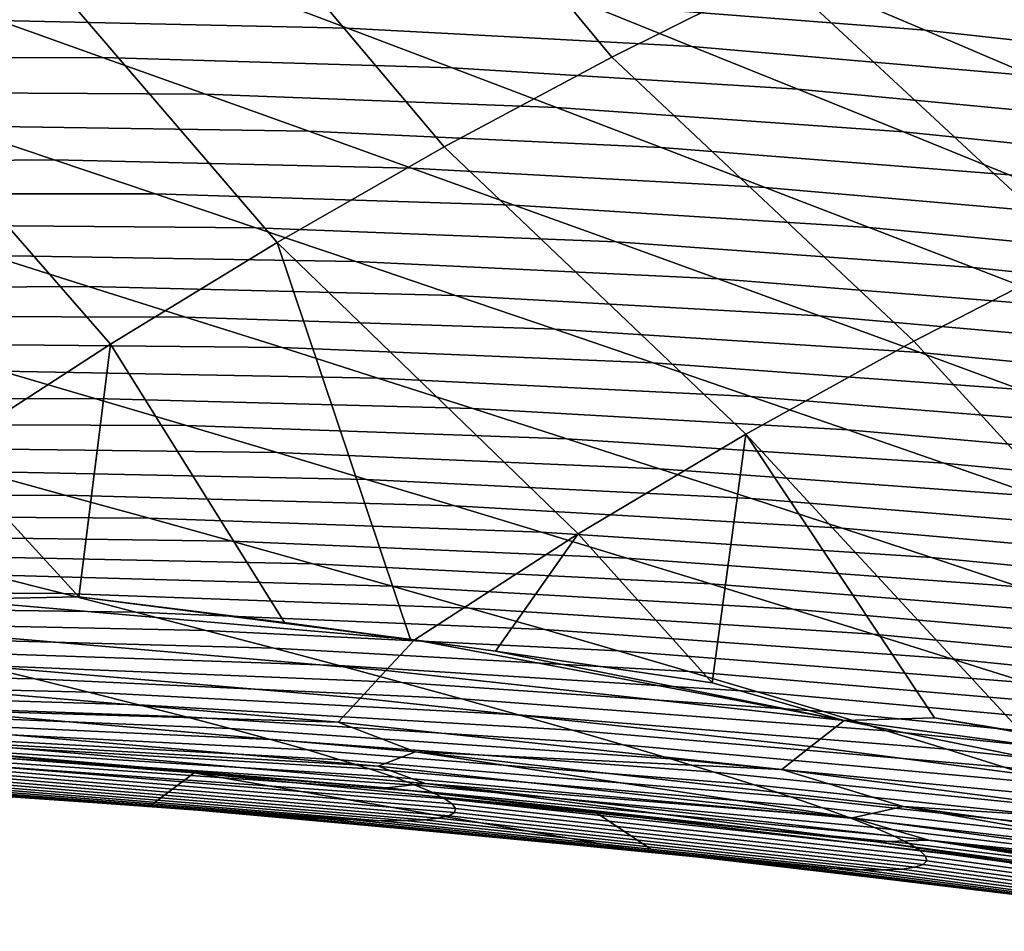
# Model space of a CAD drawing. Header units: metres. Extents: x -167 to 28, y -27 to 27.
# Tile 80 of 256: x -30.92 to -28.17, y -20.19 to -17.65. Entities that reach past the tile are written whole.
import ezdxf

# ---------------------------------------------------------------- set-up
doc = ezdxf.new("R2010")
doc.units = ezdxf.units.M
doc.layers.add('solid_12_065_021_XXX', color=7, linetype='CONTINUOUS')

msp = doc.modelspace()

# ---------------------------------------------------------------- linework, layer by layer
at = {"layer": 'solid_12_065_021_XXX'}
for points in [[(-28.802349, -17.519161, 92.426788), (-29.507614, -16.654938, 93.024841), (-29.98945, -16.883678, 92.822823), (-29.269022, -17.751949, 92.220901)], [(-29.269022, -17.751949, 92.220901), (-29.98945, -16.883678, 92.822823), (-30.472395, -17.130133, 92.645836), (-29.736448, -18.002401, 92.038826)], [(-27.028131, -17.882729, 92.379395), (-27.876478, -17.109121, 92.907631), (-28.337734, -17.304684, 92.655914), (-27.490917, -18.083519, 92.11026)], [(-29.736448, -18.002401, 92.038826), (-30.472395, -17.130133, 92.645836), (-30.955051, -17.393591, 92.4944), (-30.20332, -18.269815, 91.881073)], [(-27.490917, -18.083519, 92.11026), (-28.337734, -17.304684, 92.655914), (-28.802349, -17.519161, 92.426788), (-27.95715, -18.304684, 91.864014)], [(-30.20332, -18.269815, 91.881073), (-30.955051, -17.393591, 92.4944), (-31.43602, -17.673288, 92.368942), (-30.668329, -18.553442, 91.748085)], [(-29.340631, -17.602858, 68.234421), (-29.63607, -17.484118, 68.230415), (-28.692307, -17.549232, 67.260117), (-28.393915, -17.676279, 67.267593)], [(-27.95715, -18.304684, 91.864014), (-28.802349, -17.519161, 92.426788), (-29.269022, -17.751949, 92.220901), (-28.425472, -18.545582, 91.641388)], [(-30.980194, -17.65004, 70.138687), (-31.269583, -17.547382, 70.137184), (-30.299393, -17.559883, 69.191154), (-30.006971, -17.670692, 69.195915)], [(-30.006971, -17.670692, 69.195915), (-30.299393, -17.559883, 69.191154), (-29.340631, -17.602858, 68.234421), (-29.045116, -17.721935, 68.242699)], [(-28.393915, -17.676279, 67.267593), (-28.692307, -17.549232, 67.260117), (-27.761255, -17.644638, 66.28009), (-27.459846, -17.780102, 66.291306)], [(-29.045116, -17.721935, 68.242699), (-29.340631, -17.602858, 68.234421), (-28.393915, -17.676279, 67.267593), (-28.09524, -17.803734, 67.279663)], [(-31.678362, -17.754694, 71.072411), (-31.964157, -17.659988, 71.070419), (-30.980194, -17.65004, 70.138687), (-30.691221, -17.752855, 70.14399)], [(-30.691221, -17.752855, 70.14399), (-30.980194, -17.65004, 70.138687), (-30.006971, -17.670692, 69.195915), (-29.714758, -17.781734, 69.204796)], [(-30.668329, -18.553442, 91.748085), (-31.43602, -17.673288, 92.368942), (-31.91391, -17.968414, 92.269844), (-31.130177, -18.852489, 91.640228)], [(-29.714758, -17.781734, 69.204796), (-30.006971, -17.670692, 69.195915), (-29.045116, -17.721935, 68.242699), (-28.749592, -17.841316, 68.255417)], [(-28.09524, -17.803734, 67.279663), (-28.393915, -17.676279, 67.267593), (-27.459846, -17.780102, 66.291306), (-27.157949, -17.916037, 66.307404)], [(-28.749592, -17.841316, 68.255417), (-29.045116, -17.721935, 68.242699), (-28.09524, -17.803734, 67.279663), (-27.796345, -17.931561, 67.296471)], [(-31.393303, -17.849457, 71.078026), (-31.678362, -17.754694, 71.072411), (-30.691221, -17.752855, 70.14399), (-30.402765, -17.855803, 70.153252)], [(-30.402765, -17.855803, 70.153252), (-30.691221, -17.752855, 70.14399), (-29.714758, -17.781734, 69.204796), (-29.422836, -17.892982, 69.217964)], [(-28.425472, -18.545582, 91.641388), (-29.269022, -17.751949, 92.220901), (-29.736448, -18.002401, 92.038826), (-28.894522, -18.80551, 91.443008)], [(-29.422836, -17.892982, 69.217964), (-29.714758, -17.781734, 69.204796), (-28.749592, -17.841316, 68.255417), (-28.454145, -17.960972, 68.272751)], [(-28.454145, -17.960972, 68.272751), (-28.749592, -17.841316, 68.255417), (-27.796345, -17.931561, 67.296471), (-27.497307, -18.059727, 67.318222)], [(-31.109089, -17.944252, 71.087418), (-31.393303, -17.849457, 71.078026), (-30.402765, -17.855803, 70.153252), (-30.114929, -17.958858, 70.166634)], [(-30.114929, -17.958858, 70.166634), (-30.402765, -17.855803, 70.153252), (-29.422836, -17.892982, 69.217964), (-29.131313, -18.004408, 69.235588)], [(-29.131313, -18.004408, 69.235588), (-29.422836, -17.892982, 69.217964), (-28.454145, -17.960972, 68.272751), (-28.158871, -18.080872, 68.294891)], [(-31.833691, -18.047186, 72.006584), (-32.113159, -17.9606, 71.997353), (-31.109089, -17.944252, 71.087418), (-30.825836, -18.039055, 71.100731)], [(-30.825836, -18.039055, 71.100731), (-31.109089, -17.944252, 71.087418), (-30.114929, -17.958858, 70.166634), (-29.827824, -18.061991, 70.184296)], [(-29.827824, -18.061991, 70.184296), (-30.114929, -17.958858, 70.166634), (-29.131313, -18.004408, 69.235588), (-28.84029, -18.115976, 69.257866)], [(-28.158871, -18.080872, 68.294891), (-28.454145, -17.960972, 68.272751), (-27.497307, -18.059727, 67.318222), (-27.198223, -18.1882, 67.345131)], [(-28.894522, -18.80551, 91.443008), (-29.736448, -18.002401, 92.038826), (-30.20332, -18.269815, 91.881073), (-29.362936, -19.083712, 91.269478)], [(-28.84029, -18.115976, 69.257866), (-29.131313, -18.004408, 69.235588), (-28.158871, -18.080872, 68.294891), (-27.863869, -18.200979, 68.322037)], [(-31.555531, -18.133675, 72.019524), (-31.833691, -18.047186, 72.006584), (-30.825836, -18.039055, 71.100731), (-30.543653, -18.133833, 71.118134)], [(-30.543653, -18.133833, 71.118134), (-30.825836, -18.039055, 71.100731), (-29.827824, -18.061991, 70.184296), (-29.541552, -18.165165, 70.206421)], [(-29.541552, -18.165165, 70.206421), (-29.827824, -18.061991, 70.184296), (-28.84029, -18.115976, 69.257866), (-28.549866, -18.227654, 69.284973)], [(-28.549866, -18.227654, 69.284973), (-28.84029, -18.115976, 69.257866), (-27.863869, -18.200979, 68.322037), (-27.569229, -18.321255, 68.354385)], [(-31.278797, -18.220037, 72.036308), (-31.555531, -18.133675, 72.019524), (-30.543653, -18.133833, 71.118134), (-30.262655, -18.22855, 71.139763)], [(-30.262655, -18.22855, 71.139763), (-30.543653, -18.133833, 71.118134), (-29.541552, -18.165165, 70.206421), (-29.256222, -18.268343, 70.233162)], [(-29.256222, -18.268343, 70.233162), (-29.541552, -18.165165, 70.206421), (-28.549866, -18.227654, 69.284973), (-28.260143, -18.339392, 69.317093)], [(-31.003635, -18.30624, 72.057091), (-31.278797, -18.220037, 72.036308), (-30.262655, -18.22855, 71.139763), (-29.982981, -18.323172, 71.16581)], [(-28.260143, -18.339392, 69.317093), (-28.549866, -18.227654, 69.284973), (-27.569229, -18.321255, 68.354385), (-27.275053, -18.441652, 68.392136)], [(-29.982981, -18.323172, 71.16581), (-30.262655, -18.22855, 71.139763), (-29.256222, -18.268343, 70.233162), (-28.971972, -18.371487, 70.264732)], [(-30.183077, -19.331394, 91.200996), (-29.831038, -19.3785, 91.12207), (-30.20332, -18.269815, 91.881073), (-30.668329, -18.553442, 91.748085)], [(-29.819563, -19.380072, 91.11956), (-29.362936, -19.083712, 91.269478), (-30.20332, -18.269815, 91.881073), (-29.831038, -19.3785, 91.12207)], [(-28.971972, -18.371487, 70.264732), (-29.256222, -18.268343, 70.233162), (-28.260143, -18.339392, 69.317093), (-27.971252, -18.451155, 69.354446)], [(-31.764545, -18.39834, 72.95755), (-32.033283, -18.320704, 72.938019), (-31.003635, -18.30624, 72.057091), (-30.730202, -18.39225, 72.082047)], [(-30.730202, -18.39225, 72.082047), (-31.003635, -18.30624, 72.057091), (-29.982981, -18.323172, 71.16581), (-29.704782, -18.41766, 71.196457)], [(-27.215094, -19.129725, 91.220512), (-27.95715, -18.304684, 91.864014), (-28.425472, -18.545582, 91.641388), (-27.668798, -19.374857, 90.995132)], [(-29.704782, -18.41766, 71.196457), (-29.982981, -18.323172, 71.16581), (-28.971972, -18.371487, 70.264732), (-28.688944, -18.474554, 70.301331)], [(-27.971252, -18.451155, 69.354446), (-28.260143, -18.339392, 69.317093), (-27.275053, -18.441652, 68.392136), (-26.981466, -18.562126, 68.435524)], [(-31.497946, -18.475687, 72.98098), (-31.764545, -18.39834, 72.95755), (-30.730202, -18.39225, 72.082047), (-30.458647, -18.478029, 72.111343)], [(-30.458647, -18.478029, 72.111343), (-30.730202, -18.39225, 72.082047), (-29.704782, -18.41766, 71.196457), (-29.428205, -18.511972, 71.231888)], [(-28.688944, -18.474554, 70.301331), (-28.971972, -18.371487, 70.264732), (-27.971252, -18.451155, 69.354446), (-27.683336, -18.562897, 69.397247)], [(-29.428205, -18.511972, 71.231888), (-29.704782, -18.41766, 71.196457), (-28.688944, -18.474554, 70.301331), (-28.407284, -18.577499, 70.343163)], [(-28.407284, -18.577499, 70.343163), (-28.688944, -18.474554, 70.301331), (-27.683336, -18.562897, 69.397247), (-27.396534, -18.674566, 69.44574)], [(-31.233639, -18.552706, 73.008446), (-31.497946, -18.475687, 72.98098), (-30.458647, -18.478029, 72.111343), (-30.189123, -18.563534, 72.145149)], [(-30.189123, -18.563534, 72.145149), (-30.458647, -18.478029, 72.111343), (-29.428205, -18.511972, 71.231888), (-29.153402, -18.606064, 71.272293)], [(-29.153402, -18.606064, 71.272293), (-29.428205, -18.511972, 71.231888), (-28.407284, -18.577499, 70.343163), (-28.127134, -18.680271, 70.390434)], [(-30.971813, -18.629358, 73.040115), (-31.233639, -18.552706, 73.008446), (-30.189123, -18.563534, 72.145149), (-29.921814, -18.648722, 72.183647)], [(-30.756842, -19.259394, 91.338478), (-30.668329, -18.553442, 91.748085), (-31.130177, -18.852489, 91.640228)], [(-30.756842, -19.259394, 91.338478), (-30.183077, -19.331394, 91.200996), (-30.668329, -18.553442, 91.748085)], [(-27.668798, -19.374857, 90.995132), (-28.425472, -18.545582, 91.641388), (-28.894522, -18.80551, 91.443008), (-28.124859, -19.637884, 90.793747)], [(-29.921814, -18.648722, 72.183647), (-30.189123, -18.563534, 72.145149), (-29.153402, -18.606064, 71.272293), (-28.880545, -18.699883, 71.317886)], [(-28.127134, -18.680271, 70.390434), (-28.407284, -18.577499, 70.343163), (-27.396534, -18.674566, 69.44574), (-27.110981, -18.786104, 69.50013)], [(-28.880545, -18.699883, 71.317886), (-29.153402, -18.606064, 71.272293), (-28.127134, -18.680271, 70.390434), (-27.848669, -18.78281, 70.443375)], [(-31.776407, -18.709574, 73.915726), (-32.029869, -18.641809, 73.886742), (-30.971813, -18.629358, 73.040115), (-30.712667, -18.705603, 73.076172)], [(-30.712667, -18.705603, 73.076172), (-30.971813, -18.629358, 73.040115), (-29.921814, -18.648722, 72.183647), (-29.656918, -18.733541, 72.227043)], [(-29.656918, -18.733541, 72.227043), (-29.921814, -18.648722, 72.183647), (-28.880545, -18.699883, 71.317886), (-28.609833, -18.793373, 71.368881)], [(-31.526096, -18.776842, 73.94873), (-31.776407, -18.709574, 73.915726), (-30.712667, -18.705603, 73.076172), (-30.456402, -18.781387, 73.116776)], [(-30.456402, -18.781387, 73.116776), (-30.712667, -18.705603, 73.076172), (-29.656918, -18.733541, 72.227043), (-29.39463, -18.81794, 72.27552)], [(-28.609833, -18.793373, 71.368881), (-28.880545, -18.699883, 71.317886), (-27.848669, -18.78281, 70.443375), (-27.572081, -18.885061, 70.502235)], [(-29.39463, -18.81794, 72.27552), (-29.656918, -18.733541, 72.227043), (-28.609833, -18.793373, 71.368881), (-28.341459, -18.886477, 71.425499)], [(-31.27915, -18.843571, 73.985901), (-31.526096, -18.776842, 73.94873), (-30.456402, -18.781387, 73.116776), (-30.203226, -18.856665, 73.162117)], [(-30.203226, -18.856665, 73.162117), (-30.456402, -18.781387, 73.116776), (-29.39463, -18.81794, 72.27552), (-29.135157, -18.901861, 72.329292)], [(-28.341459, -18.886477, 71.425499), (-28.609833, -18.793373, 71.368881), (-27.572081, -18.885061, 70.502235), (-27.297564, -18.986954, 70.567245)], [(-29.135157, -18.901861, 72.329292), (-29.39463, -18.81794, 72.27552), (-28.341459, -18.886477, 71.425499), (-28.075626, -18.979128, 71.487961)], [(-28.988848, -19.500071, 90.949181), (-28.894522, -18.80551, 91.443008), (-29.362936, -19.083712, 91.269478)], [(-28.619467, -19.604897, 90.843025), (-28.367653, -19.597828, 90.835266), (-28.894522, -18.80551, 91.443008), (-28.988848, -19.500071, 90.949181)], [(-28.367653, -19.597828, 90.835266), (-28.124859, -19.637884, 90.793747), (-28.894522, -18.80551, 91.443008)], [(-31.12014, -19.267288, 91.401001), (-30.756842, -19.259394, 91.338478), (-31.130177, -18.852489, 91.640228), (-31.315468, -19.194889, 91.483414)], [(-31.035801, -18.90971, 74.027412), (-31.27915, -18.843571, 73.985901), (-30.203226, -18.856665, 73.162117), (-29.953373, -18.931379, 73.212372)], [(-29.953373, -18.931379, 73.212372), (-30.203226, -18.856665, 73.162117), (-29.135157, -18.901861, 72.329292), (-28.878735, -18.985237, 72.388565)], [(-28.075626, -18.979128, 71.487961), (-28.341459, -18.886477, 71.425499), (-27.297564, -18.986954, 70.567245), (-27.025312, -19.088417, 70.638664)], [(-31.89254, -18.977253, 74.870087), (-32.125328, -18.920248, 74.83316), (-31.035801, -18.90971, 74.027412), (-30.796305, -18.97521, 74.073425)], [(-30.796305, -18.97521, 74.073425), (-31.035801, -18.90971, 74.027412), (-29.953373, -18.931379, 73.212372), (-29.707098, -19.005466, 73.267738)], [(-28.878735, -18.985237, 72.388565), (-29.135157, -18.901861, 72.329292), (-28.075626, -18.979128, 71.487961), (-27.812571, -19.071253, 71.556511)], [(-29.707098, -19.005466, 73.267738), (-29.953373, -18.931379, 73.212372), (-28.878735, -18.985237, 72.388565), (-28.625614, -19.068001, 72.45356)], [(-31.664129, -19.033554, 74.911049), (-31.89254, -18.977253, 74.870087), (-30.796305, -18.97521, 74.073425), (-30.560913, -19.040014, 74.124107)], [(-30.560913, -19.040014, 74.124107), (-30.796305, -18.97521, 74.073425), (-29.707098, -19.005466, 73.267738), (-29.464653, -19.078865, 73.328423)], [(-28.625614, -19.068001, 72.45356), (-28.878735, -18.985237, 72.388565), (-27.812571, -19.071253, 71.556511), (-27.552546, -19.162775, 71.631401)], [(-29.464653, -19.078865, 73.328423), (-29.707098, -19.005466, 73.267738), (-28.625614, -19.068001, 72.45356), (-28.376053, -19.150078, 72.524506)], [(-31.440367, -19.0891, 74.9562), (-31.664129, -19.033554, 74.911049), (-30.560913, -19.040014, 74.124107), (-30.329897, -19.104063, 74.179642)], [(-30.329897, -19.104063, 74.179642), (-30.560913, -19.040014, 74.124107), (-29.464653, -19.078865, 73.328423), (-29.226315, -19.151501, 73.394615)], [(-29.226315, -19.151501, 73.394615), (-29.464653, -19.078865, 73.328423), (-28.376053, -19.150078, 72.524506), (-28.130325, -19.231384, 72.601624)], [(-28.376053, -19.150078, 72.524506), (-28.625614, -19.068001, 72.45356), (-27.552546, -19.162775, 71.631401), (-27.295805, -19.253609, 71.712868)], [(-31.221546, -19.143837, 75.005684), (-31.440367, -19.0891, 74.9562), (-30.329897, -19.104063, 74.179642), (-30.103556, -19.167286, 74.240204)], [(-30.103556, -19.167286, 74.240204), (-30.329897, -19.104063, 74.179642), (-29.226315, -19.151501, 73.394615), (-28.992386, -19.223295, 73.46653)], [(-29.593876, -19.411448, 91.071159), (-29.362936, -19.083712, 91.269478), (-29.819563, -19.380072, 91.11956)], [(-29.593876, -19.411448, 91.071159), (-28.988848, -19.500071, 90.949181), (-29.362936, -19.083712, 91.269478)], [(-31.007965, -19.197708, 75.059647), (-31.221546, -19.143837, 75.005684), (-30.103556, -19.167286, 74.240204), (-29.882196, -19.229616, 74.305962)], [(-28.992386, -19.223295, 73.46653), (-29.226315, -19.151501, 73.394615), (-28.130325, -19.231384, 72.601624), (-27.888746, -19.311829, 72.68515)], [(-28.130325, -19.231384, 72.601624), (-28.376053, -19.150078, 72.524506), (-27.295805, -19.253609, 71.712868), (-27.042631, -19.34366, 71.80117)], [(-29.882196, -19.229616, 74.305962), (-30.103556, -19.167286, 74.240204), (-28.992386, -19.223295, 73.46653), (-28.76318, -19.294165, 73.544357)], [(-31.939692, -19.243074, 75.851257), (-32.139767, -19.198463, 75.804924), (-31.007965, -19.197708, 75.059647), (-30.799934, -19.250652, 75.11824)], [(-30.799934, -19.250652, 75.11824), (-31.007965, -19.197708, 75.059647), (-29.882196, -19.229616, 74.305962), (-29.666136, -19.290976, 74.377106)], [(-31.745745, -19.286743, 75.901596), (-31.939692, -19.243074, 75.851257), (-30.799934, -19.250652, 75.11824), (-30.597792, -19.302599, 75.181625)], [(-29.666136, -19.290976, 74.377106), (-29.882196, -19.229616, 74.305962), (-28.76318, -19.294165, 73.544357), (-28.539021, -19.364021, 73.628319)], [(-28.76318, -19.294165, 73.544357), (-28.992386, -19.223295, 73.46653), (-27.888746, -19.311829, 72.68515), (-27.65163, -19.391315, 72.775314)], [(-31.171997, -19.356247, 91.344505), (-29.899834, -19.465216, 91.066605), (-29.819563, -19.380072, 91.11956), (-31.12014, -19.267288, 91.401001)], [(-31.12014, -19.267288, 91.401001), (-29.819563, -19.380072, 91.11956), (-30.756842, -19.259394, 91.338478)], [(-30.597792, -19.302599, 75.181625), (-30.799934, -19.250652, 75.11824), (-29.666136, -19.290976, 74.377106), (-29.455725, -19.351282, 74.453804)], [(-30.756842, -19.259394, 91.338478), (-29.831038, -19.3785, 91.12207), (-30.183077, -19.331394, 91.200996)], [(-29.819563, -19.380072, 91.11956), (-29.831038, -19.3785, 91.12207), (-30.756842, -19.259394, 91.338478)], [(-31.558258, -19.329418, 75.95607), (-31.745745, -19.286743, 75.901596), (-30.597792, -19.302599, 75.181625), (-30.401884, -19.353479, 75.249931)], [(-29.455725, -19.351282, 74.453804), (-29.666136, -19.290976, 74.377106), (-28.539021, -19.364021, 73.628319), (-28.320272, -19.43276, 73.718605)], [(-28.539021, -19.364021, 73.628319), (-28.76318, -19.294165, 73.544357), (-27.65163, -19.391315, 72.775314), (-27.41931, -19.469738, 72.872353)], [(-30.401884, -19.353479, 75.249931), (-30.597792, -19.302599, 75.181625), (-29.455725, -19.351282, 74.453804), (-29.251322, -19.410444, 74.536232)], [(-31.377571, -19.371042, 76.014786), (-31.558258, -19.329418, 75.95607), (-30.401884, -19.353479, 75.249931), (-30.212564, -19.403217, 75.323311)], [(-30.212564, -19.403217, 75.323311), (-30.401884, -19.353479, 75.249931), (-29.251322, -19.410444, 74.536232), (-29.053297, -19.468372, 74.624557)], [(-29.251322, -19.410444, 74.536232), (-29.455725, -19.351282, 74.453804), (-28.320272, -19.43276, 73.718605), (-28.107309, -19.50028, 73.815414)], [(-31.204042, -19.411551, 76.077858), (-31.377571, -19.371042, 76.014786), (-30.212564, -19.403217, 75.323311), (-30.030214, -19.451729, 75.401901)], [(-31.219564, -19.436563, 91.275757), (-29.970362, -19.542313, 91.000778), (-29.899834, -19.465216, 91.066605), (-31.171997, -19.356247, 91.344505)], [(-29.899834, -19.465216, 91.066605), (-28.619467, -19.604897, 90.843025), (-29.819563, -19.380072, 91.11956)], [(-28.619467, -19.604897, 90.843025), (-29.593876, -19.411448, 91.071159), (-29.819563, -19.380072, 91.11956)], [(-28.320272, -19.43276, 73.718605), (-28.539021, -19.364021, 73.628319), (-27.41931, -19.469738, 72.872353), (-27.192163, -19.546984, 72.976494)], [(-30.030214, -19.451729, 75.401901), (-30.212564, -19.403217, 75.323311), (-29.053297, -19.468372, 74.624557), (-28.862053, -19.524961, 74.718933)], [(-32.076645, -19.466434, 76.852943), (-32.225697, -19.435989, 76.797821), (-31.038042, -19.450882, 76.145401), (-30.879938, -19.488972, 76.217499)], [(-31.264164, -19.506804, 91.196312), (-30.032625, -19.609919, 90.923515), (-29.970362, -19.542313, 91.000778), (-31.219564, -19.436563, 91.275757)], [(-31.038042, -19.450882, 76.145401), (-31.204042, -19.411551, 76.077858), (-30.030214, -19.451729, 75.401901), (-29.855225, -19.498932, 75.485817)], [(-28.619467, -19.604897, 90.843025), (-28.988848, -19.500071, 90.949181), (-29.593876, -19.411448, 91.071159)], [(-29.053297, -19.468372, 74.624557), (-29.251322, -19.410444, 74.536232), (-28.107309, -19.50028, 73.815414), (-27.900511, -19.566469, 73.918953)], [(-28.107309, -19.50028, 73.815414), (-28.320272, -19.43276, 73.718605), (-27.192163, -19.546984, 72.976494), (-26.970575, -19.622929, 73.087952)], [(-30.879938, -19.488972, 76.217499), (-31.038042, -19.450882, 76.145401), (-29.855225, -19.498932, 75.485817), (-29.687992, -19.544737, 75.575188)], [(-29.855225, -19.498932, 75.485817), (-30.030214, -19.451729, 75.401901), (-28.862053, -19.524961, 74.718933), (-28.678003, -19.580105, 74.819511)], [(-31.935986, -19.495743, 76.911812), (-32.076645, -19.466434, 76.852943), (-30.879938, -19.488972, 76.217499), (-30.730116, -19.525747, 76.29425)], [(-30.730116, -19.525747, 76.29425), (-30.879938, -19.488972, 76.217499), (-29.687992, -19.544737, 75.575188), (-29.528927, -19.589046, 75.670113)], [(-29.970362, -19.542313, 91.000778), (-28.713385, -19.677679, 90.778427), (-28.619467, -19.604897, 90.843025), (-29.899834, -19.465216, 91.066605)], [(-28.862053, -19.524961, 74.718933), (-29.053297, -19.468372, 74.624557), (-27.900511, -19.566469, 73.918953), (-27.700308, -19.631203, 74.029388)], [(-31.804073, -19.523869, 76.974495), (-31.935986, -19.495743, 76.911812), (-30.730116, -19.525747, 76.29425), (-30.588963, -19.561136, 76.375725)], [(-31.171856, -19.575571, 91.075073), (-30.032625, -19.609919, 90.923515), (-31.264164, -19.506804, 91.196312)], [(-29.687992, -19.544737, 75.575188), (-29.855225, -19.498932, 75.485817), (-28.678003, -19.580105, 74.819511), (-28.501568, -19.633694, 74.92643)], [(-31.681261, -19.550766, 77.041054), (-31.804073, -19.523869, 76.974495), (-30.588963, -19.561136, 76.375725), (-30.456869, -19.595066, 76.46199)], [(-30.588963, -19.561136, 76.375725), (-30.730116, -19.525747, 76.29425), (-29.528927, -19.589046, 75.670113), (-29.378456, -19.631765, 75.770668)], [(-30.032625, -19.609919, 90.923515), (-28.793722, -19.741816, 90.702057), (-28.713385, -19.677679, 90.778427), (-29.970362, -19.542313, 91.000778)], [(-29.528927, -19.589046, 75.670113), (-29.687992, -19.544737, 75.575188), (-28.501568, -19.633694, 74.92643), (-28.333191, -19.685604, 75.039795)], [(-28.678003, -19.580105, 74.819511), (-28.862053, -19.524961, 74.718933), (-27.700308, -19.631203, 74.029388), (-27.507132, -19.694351, 74.146896)], [(-31.5679, -19.576389, 77.111526), (-31.681261, -19.550766, 77.041054), (-30.456869, -19.595066, 76.46199), (-30.334225, -19.627462, 76.553093)], [(-30.456869, -19.595066, 76.46199), (-30.588963, -19.561136, 76.375725), (-29.378456, -19.631765, 75.770668), (-29.237005, -19.672792, 75.87693)], [(-31.464323, -19.600687, 77.185936), (-31.5679, -19.576389, 77.111526), (-30.334225, -19.627462, 76.553093), (-30.221411, -19.658249, 76.64904)], [(-31.370876, -19.623617, 77.26432), (-31.464323, -19.600687, 77.185936), (-30.221411, -19.658249, 76.64904), (-30.118813, -19.687351, 76.749855)], [(-31.238613, -19.620165, 90.985313), (-29.920933, -19.732201, 90.698479), (-29.817165, -19.692858, 90.783363), (-31.171856, -19.575571, 91.075073)], [(-31.171856, -19.575571, 91.075073), (-29.817165, -19.692858, 90.783363), (-30.032625, -19.609919, 90.923515)], [(-30.334225, -19.627462, 76.553093), (-30.456869, -19.595066, 76.46199), (-29.237005, -19.672792, 75.87693), (-29.104998, -19.712025, 75.988945)], [(-29.378456, -19.631765, 75.770668), (-29.528927, -19.589046, 75.670113), (-28.333191, -19.685604, 75.039795), (-28.17333, -19.735712, 75.159706)], [(-28.501568, -19.633694, 74.92643), (-28.678003, -19.580105, 74.819511), (-27.507132, -19.694351, 74.146896), (-27.321426, -19.755785, 74.271622)], [(-28.619467, -19.604897, 90.843025), (-27.336203, -19.775301, 90.66993), (-28.367653, -19.597828, 90.835266)], [(-27.336203, -19.775301, 90.66993), (-28.124859, -19.637884, 90.793747), (-28.367653, -19.597828, 90.835266)], [(-31.287878, -19.645134, 77.346687), (-31.370876, -19.623617, 77.26432), (-30.118813, -19.687351, 76.749855), (-30.026798, -19.714693, 76.855522)], [(-31.189249, -19.660023, 90.862289), (-29.920933, -19.732201, 90.698479), (-31.238613, -19.620165, 90.985313)], [(-30.221411, -19.658249, 76.64904), (-30.334225, -19.627462, 76.553093), (-29.104998, -19.712025, 75.988945), (-28.982866, -19.749357, 76.106712)], [(-29.817165, -19.692858, 90.783363), (-28.793722, -19.741816, 90.702057), (-30.032625, -19.609919, 90.923515)], [(-28.713385, -19.677679, 90.778427), (-27.451881, -19.842981, 90.604736), (-28.619467, -19.604897, 90.843025)], [(-27.451881, -19.842981, 90.604736), (-27.336203, -19.775301, 90.66993), (-28.619467, -19.604897, 90.843025)], [(-31.215614, -19.665194, 77.433006), (-31.287878, -19.645134, 77.346687), (-30.026798, -19.714693, 76.855522), (-29.945709, -19.740204, 76.965981)], [(-29.237005, -19.672792, 75.87693), (-29.378456, -19.631765, 75.770668), (-28.17333, -19.735712, 75.159706), (-28.022446, -19.783895, 75.286247)], [(-28.333191, -19.685604, 75.039795), (-28.501568, -19.633694, 74.92643), (-27.321426, -19.755785, 74.271622), (-27.143669, -19.815355, 74.403702)], [(-31.154181, -19.799751, 79.573494), (-30.557714, -19.8431, 79.58815), (-30.434591, -19.751423, 90.463562), (-31.540461, -19.665659, 90.717834)], [(-31.25845, -19.677336, 90.764206), (-31.540461, -19.665659, 90.717834), (-30.434591, -19.751423, 90.463562)], [(-29.789932, -19.781307, 90.563232), (-31.189249, -19.660023, 90.862289), (-31.25845, -19.677336, 90.764206), (-29.897366, -19.793058, 90.470146)], [(-29.897366, -19.793058, 90.470146), (-31.25845, -19.677336, 90.764206), (-30.434591, -19.751423, 90.463562)], [(-31.154375, -19.683756, 77.523262), (-31.215614, -19.665194, 77.433006), (-29.945709, -19.740204, 76.965981), (-29.875877, -19.763813, 77.081169)], [(-31.189249, -19.660023, 90.862289), (-29.789932, -19.781307, 90.563232), (-29.920933, -19.732201, 90.698479)], [(-31.104427, -19.700785, 77.617409), (-31.154375, -19.683756, 77.523262), (-29.875877, -19.763813, 77.081169), (-29.817629, -19.785458, 77.201012)], [(-30.118813, -19.687351, 76.749855), (-30.221411, -19.658249, 76.64904), (-28.982866, -19.749357, 76.106712), (-28.871038, -19.784683, 76.23024)], [(-29.104998, -19.712025, 75.988945), (-29.237005, -19.672792, 75.87693), (-28.022446, -19.783895, 75.286247), (-27.881006, -19.830019, 75.419449)], [(-28.793722, -19.741816, 90.702057), (-27.550581, -19.902792, 90.528099), (-27.451881, -19.842981, 90.604736), (-28.713385, -19.677679, 90.778427)], [(-31.065977, -19.716244, 77.715378), (-31.104427, -19.700785, 77.617409), (-29.817629, -19.785458, 77.201012), (-29.771215, -19.805079, 77.325371)], [(-30.026798, -19.714693, 76.855522), (-30.118813, -19.687351, 76.749855), (-28.871038, -19.784683, 76.23024), (-28.769932, -19.817904, 76.359497)], [(-29.920933, -19.732201, 90.698479), (-28.596167, -19.877169, 90.469734), (-29.817165, -19.692858, 90.783363)], [(-29.817165, -19.692858, 90.783363), (-28.454815, -19.844982, 90.552734), (-28.793722, -19.741816, 90.702057)], [(-28.596167, -19.877169, 90.469734), (-28.454815, -19.844982, 90.552734), (-29.817165, -19.692858, 90.783363)], [(-28.982866, -19.749357, 76.106712), (-29.104998, -19.712025, 75.988945), (-27.881006, -19.830019, 75.419449), (-27.749485, -19.873951, 75.559311)], [(-28.17333, -19.735712, 75.159706), (-28.333191, -19.685604, 75.039795), (-27.143669, -19.815355, 74.403702), (-26.974352, -19.872911, 74.543236)], [(-31.039217, -19.730108, 77.817078), (-31.065977, -19.716244, 77.715378), (-29.771215, -19.805079, 77.325371), (-29.736879, -19.822624, 77.454094)], [(-31.039217, -19.730108, 77.817078), (-29.736879, -19.822624, 77.454094), (-29.714848, -19.838049, 77.587021)], [(-31.039217, -19.730108, 77.817078), (-29.714848, -19.838049, 77.587021), (-29.705265, -19.851318, 77.723946), (-31.02433, -19.742352, 77.922432)], [(-29.945709, -19.740204, 76.965981), (-30.026798, -19.714693, 76.855522), (-28.769932, -19.817904, 76.359497), (-28.679935, -19.848915, 76.494377)], [(-29.789932, -19.781307, 90.563232), (-28.596167, -19.877169, 90.469734), (-29.920933, -19.732201, 90.698479)], [(-28.022446, -19.783895, 75.286247), (-28.17333, -19.735712, 75.159706), (-26.974352, -19.872911, 74.543236), (-26.813971, -19.928305, 74.690308)], [(-31.773796, -19.762648, 79.416618), (-30.557714, -19.8431, 79.58815), (-31.154181, -19.799751, 79.573494)], [(-31.648478, -19.769463, 79.279686), (-30.421814, -19.854858, 79.423035), (-30.557714, -19.8431, 79.58815), (-31.773796, -19.762648, 79.416618)], [(-31.03055, -19.761913, 78.14357), (-29.723866, -19.871294, 78.008911), (-29.752159, -19.877977, 78.156471), (-31.051794, -19.769213, 78.259087)], [(-31.021418, -19.752958, 78.031303), (-29.708237, -19.862406, 77.864655), (-29.723866, -19.871294, 78.008911), (-31.03055, -19.761913, 78.14357)], [(-31.02433, -19.742352, 77.922432), (-29.705265, -19.851318, 77.723946), (-29.708237, -19.862406, 77.864655), (-31.021418, -19.752958, 78.031303)], [(-30.557714, -19.8431, 79.58815), (-29.208565, -19.965908, 79.621582), (-30.434591, -19.751423, 90.463562)], [(-29.208565, -19.965908, 79.621582), (-29.148159, -19.972212, 79.623085), (-29.314371, -19.861168, 90.249687), (-30.434591, -19.751423, 90.463562)], [(-29.897366, -19.793058, 90.470146), (-30.434591, -19.751423, 90.463562), (-29.314371, -19.861168, 90.249687)], [(-29.875877, -19.763813, 77.081169), (-29.945709, -19.740204, 76.965981), (-28.679935, -19.848915, 76.494377), (-28.601437, -19.877619, 76.634789)], [(-29.817629, -19.785458, 77.201012), (-29.875877, -19.763813, 77.081169), (-28.601437, -19.877619, 76.634789), (-28.534807, -19.903925, 76.780609)], [(-28.871038, -19.784683, 76.23024), (-28.982866, -19.749357, 76.106712), (-27.749485, -19.873951, 75.559311), (-27.628355, -19.915556, 75.705818)], [(-28.454815, -19.844982, 90.552734), (-27.550581, -19.902792, 90.528099), (-28.793722, -19.741816, 90.702057)], [(-31.533875, -19.774845, 79.144417), (-30.296858, -19.86479, 79.258842), (-30.421814, -19.854858, 79.423035), (-31.648478, -19.769463, 79.279686)], [(-31.430264, -19.778751, 79.010979), (-30.183155, -19.872824, 79.09581), (-30.296858, -19.86479, 79.258842), (-31.533875, -19.774845, 79.144417)], [(-31.337919, -19.781139, 78.879562), (-30.081013, -19.878897, 78.934189), (-30.183155, -19.872824, 79.09581), (-31.430264, -19.778751, 79.010979)], [(-31.257057, -19.781973, 78.750336), (-29.990721, -19.882944, 78.774239), (-30.081013, -19.878897, 78.934189), (-31.337919, -19.781139, 78.879562)], [(-31.18786, -19.781219, 78.623497), (-29.912508, -19.884916, 78.616211), (-29.990721, -19.882944, 78.774239), (-31.257057, -19.781973, 78.750336)], [(-31.13051, -19.778856, 78.499222), (-29.846563, -19.884769, 78.460388), (-29.912508, -19.884916, 78.616211), (-31.18786, -19.781219, 78.623497)], [(-31.085135, -19.774857, 78.377693), (-29.793074, -19.882465, 78.307053), (-29.846563, -19.884769, 78.460388), (-31.13051, -19.778856, 78.499222)], [(-31.051794, -19.769213, 78.259087), (-29.752159, -19.877977, 78.156471), (-29.793074, -19.882465, 78.307053), (-31.085135, -19.774857, 78.377693)], [(-29.789932, -19.781307, 90.563232), (-29.897366, -19.793058, 90.470146), (-28.529888, -19.943832, 90.237579)], [(-28.529888, -19.943832, 90.237579), (-29.897366, -19.793058, 90.470146), (-29.314371, -19.861168, 90.249687)], [(-29.771215, -19.805079, 77.325371), (-29.817629, -19.785458, 77.201012), (-28.534807, -19.903925, 76.780609), (-28.48035, -19.927748, 76.931641)], [(-29.789932, -19.781307, 90.563232), (-28.529888, -19.943832, 90.237579), (-28.383646, -19.939697, 90.328903)], [(-29.789932, -19.781307, 90.563232), (-28.383646, -19.939697, 90.328903), (-28.596167, -19.877169, 90.469734)], [(-28.769932, -19.817904, 76.359497), (-28.871038, -19.784683, 76.23024), (-27.628355, -19.915556, 75.705818), (-27.518084, -19.954702, 75.858932)], [(-29.736879, -19.822624, 77.454094), (-29.771215, -19.805079, 77.325371), (-28.48035, -19.927748, 76.931641), (-28.438356, -19.949013, 77.087654)], [(-28.679935, -19.848915, 76.494377), (-28.769932, -19.817904, 76.359497), (-27.518084, -19.954702, 75.858932), (-27.419107, -19.991259, 76.018509)], [(-30.421814, -19.854858, 79.423035), (-29.208565, -19.965908, 79.621582), (-30.557714, -19.8431, 79.58815)], [(-29.736879, -19.822624, 77.454094), (-28.438356, -19.949013, 77.087654), (-28.409103, -19.967655, 77.248444)], [(-29.736879, -19.822624, 77.454094), (-28.409103, -19.967655, 77.248444), (-28.392769, -19.98362, 77.413704), (-29.714848, -19.838049, 77.587021)], [(-29.714848, -19.838049, 77.587021), (-28.392769, -19.98362, 77.413704), (-28.3895, -19.99687, 77.58313), (-29.705265, -19.851318, 77.723946)], [(-28.601437, -19.877619, 76.634789), (-28.679935, -19.848915, 76.494377), (-27.419107, -19.991259, 76.018509), (-27.331865, -20.025101, 76.18441)], [(-28.596167, -19.877169, 90.469734), (-27.267893, -20.055332, 90.294373), (-28.454815, -19.844982, 90.552734)], [(-28.454815, -19.844982, 90.552734), (-27.088673, -20.032238, 90.378113), (-27.550581, -19.902792, 90.528099)], [(-27.267893, -20.055332, 90.294373), (-27.088673, -20.032238, 90.378113), (-28.454815, -19.844982, 90.552734)], [(-30.296858, -19.86479, 79.258842), (-29.072594, -19.98122, 79.429504), (-29.208565, -19.965908, 79.621582), (-30.421814, -19.854858, 79.423035)], [(-30.183155, -19.872824, 79.09581), (-28.948082, -19.994261, 79.237793), (-29.072594, -19.98122, 79.429504), (-30.296858, -19.86479, 79.258842)], [(-30.081013, -19.878897, 78.934189), (-28.835365, -20.004938, 79.046745), (-28.948082, -19.994261, 79.237793), (-30.183155, -19.872824, 79.09581)], [(-29.723866, -19.871294, 78.008911), (-28.422598, -20.015127, 77.933174), (-28.458971, -20.020126, 78.113083), (-29.752159, -19.877977, 78.156471)], [(-29.708237, -19.862406, 77.864655), (-28.399433, -20.007376, 77.756401), (-28.422598, -20.015127, 77.933174), (-29.723866, -19.871294, 78.008911)], [(-29.705265, -19.851318, 77.723946), (-28.3895, -19.99687, 77.58313), (-28.399433, -20.007376, 77.756401), (-29.708237, -19.862406, 77.864655)], [(-29.148159, -19.972212, 79.623085), (-27.862959, -20.122791, 79.655304), (-28.172138, -19.997013, 90.072929), (-29.314371, -19.861168, 90.249687)], [(-28.529888, -19.943832, 90.237579), (-29.314371, -19.861168, 90.249687), (-28.172138, -19.997013, 90.072929)], [(-28.383646, -19.939697, 90.328903), (-27.267893, -20.055332, 90.294373), (-28.596167, -19.877169, 90.469734)], [(-29.990721, -19.882944, 78.774239), (-28.73477, -20.013165, 78.856674), (-28.835365, -20.004938, 79.046745), (-30.081013, -19.878897, 78.934189)], [(-29.912508, -19.884916, 78.616211), (-28.646612, -20.018858, 78.667923), (-28.73477, -20.013165, 78.856674), (-29.990721, -19.882944, 78.774239)], [(-29.846563, -19.884769, 78.460388), (-28.571131, -20.021954, 78.48082), (-28.646612, -20.018858, 78.667923), (-29.912508, -19.884916, 78.616211)], [(-29.793074, -19.882465, 78.307053), (-28.50852, -20.022392, 78.295753), (-28.571131, -20.021954, 78.48082), (-29.846563, -19.884769, 78.460388)], [(-29.752159, -19.877977, 78.156471), (-28.458971, -20.020126, 78.113083), (-28.50852, -20.022392, 78.295753), (-29.793074, -19.882465, 78.307053)], [(-28.534807, -19.903925, 76.780609), (-28.601437, -19.877619, 76.634789), (-27.331865, -20.025101, 76.18441), (-27.256781, -20.056108, 76.356468)], [(-28.48035, -19.927748, 76.931641), (-28.534807, -19.903925, 76.780609), (-27.256781, -20.056108, 76.356468), (-27.194208, -20.084173, 76.534431)], [(-28.438356, -19.949013, 77.087654), (-28.48035, -19.927748, 76.931641), (-27.194208, -20.084173, 76.534431), (-27.144482, -20.109194, 76.71801)], [(-28.383646, -19.939697, 90.328903), (-28.529888, -19.943832, 90.237579), (-27.159796, -20.129881, 90.061325)], [(-27.159796, -20.129881, 90.061325), (-28.529888, -19.943832, 90.237579), (-28.172138, -19.997013, 90.072929)], [(-28.409103, -19.967655, 77.248444), (-28.438356, -19.949013, 77.087654), (-27.144482, -20.109194, 76.71801), (-27.107929, -20.131086, 76.906914)], [(-28.383646, -19.939697, 90.328903), (-27.159796, -20.129881, 90.061325), (-26.974487, -20.135443, 90.153679)], [(-28.383646, -19.939697, 90.328903), (-26.974487, -20.135443, 90.153679), (-27.267893, -20.055332, 90.294373)], [(-29.072594, -19.98122, 79.429504), (-29.148159, -19.972212, 79.623085), (-29.208565, -19.965908, 79.621582)], [(-29.072594, -19.98122, 79.429504), (-27.862959, -20.122791, 79.655304), (-29.148159, -19.972212, 79.623085)], [(-28.948082, -19.994261, 79.237793), (-27.726997, -20.141649, 79.436035), (-27.862959, -20.122791, 79.655304), (-29.072594, -19.98122, 79.429504)], [(-28.409103, -19.967655, 77.248444), (-27.107929, -20.131086, 76.906914), (-27.08477, -20.149782, 77.100761)], [(-28.409103, -19.967655, 77.248444), (-27.08477, -20.149782, 77.100761), (-27.075184, -20.165224, 77.299164), (-28.392769, -19.98362, 77.413704)], [(-28.392769, -19.98362, 77.413704), (-27.075184, -20.165224, 77.299164), (-27.079344, -20.177374, 77.501709), (-28.3895, -19.99687, 77.58313)], [(-28.835365, -20.004938, 79.046745), (-27.603014, -20.157791, 79.21656), (-27.726997, -20.141649, 79.436035), (-28.948082, -19.994261, 79.237793)], [(-28.73477, -20.013165, 78.856674), (-27.491364, -20.171099, 78.997246), (-27.603014, -20.157791, 79.21656), (-28.835365, -20.004938, 79.046745)], [(-28.646612, -20.018858, 78.667923), (-27.392397, -20.181465, 78.778488), (-27.491364, -20.171099, 78.997246), (-28.73477, -20.013165, 78.856674)], [(-28.399433, -20.007376, 77.756401), (-27.097303, -20.186216, 77.707954), (-27.129055, -20.191751, 77.917442), (-28.422598, -20.015127, 77.933174)], [(-28.3895, -19.99687, 77.58313), (-27.079344, -20.177374, 77.501709), (-27.097303, -20.186216, 77.707954), (-28.399433, -20.007376, 77.756401)], [(-28.571131, -20.021954, 78.48082), (-27.306454, -20.188791, 78.560684), (-27.392397, -20.181465, 78.778488), (-28.646612, -20.018858, 78.667923)], [(-28.50852, -20.022392, 78.295753), (-27.233784, -20.192991, 78.344261), (-27.306454, -20.188791, 78.560684), (-28.571131, -20.021954, 78.48082)], [(-28.458971, -20.020126, 78.113083), (-27.174585, -20.193998, 78.1297), (-27.233784, -20.192991, 78.344261), (-28.50852, -20.022392, 78.295753)], [(-28.422598, -20.015127, 77.933174), (-27.129055, -20.191751, 77.917442), (-27.174585, -20.193998, 78.1297), (-28.458971, -20.020126, 78.113083)]]:
    msp.add_3dface(points, dxfattribs=at)

doc.saveas('drawing.dxf')
